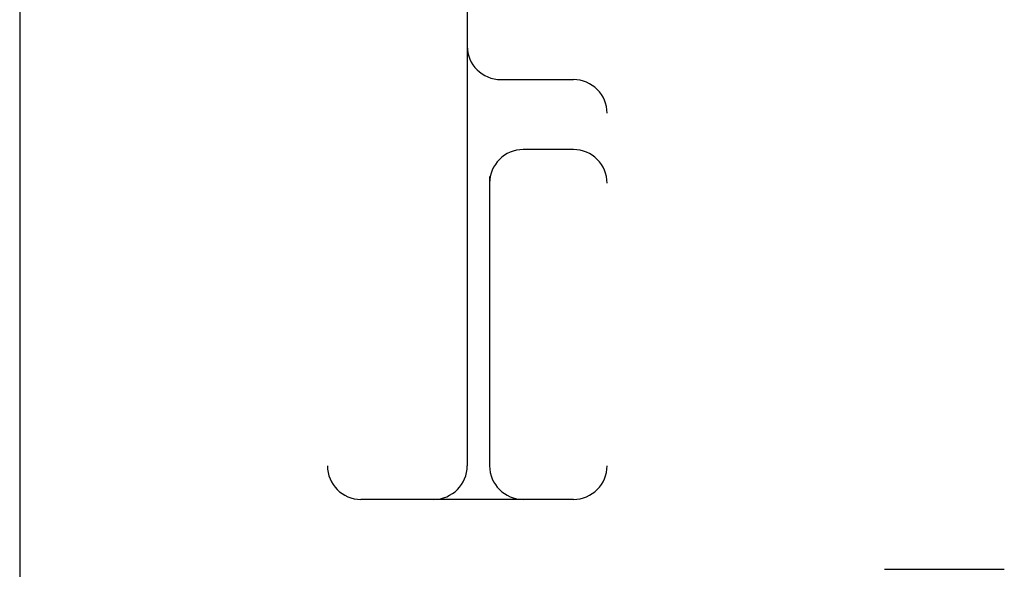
# Model space of a CAD drawing. Header units: inches. Extents: x 0 to 283, y 0 to 183.
# Tile 28 of 82: x 86.659 to 87.099, y 96.659 to 96.905. Entities that reach past the tile are written whole.
import ezdxf

# ---------------------------------------------------------------- set-up
doc = ezdxf.new("R2010")
doc.units = ezdxf.units.IN
doc.header["$LTSCALE"] = 15.583333
doc.header["$MEASUREMENT"] = 0
doc.linetypes.add('HIDDEN', pattern=[0.2, 0.1, -0.1])
doc.layers.add('DEFAULT_2', color=8, linetype='HIDDEN')

msp = doc.modelspace()

# ---------------------------------------------------------------- linework, layer by layer
at = {"layer": 'DEFAULT_2', "color": 8, "linetype": 'HIDDEN'}
for p, q in [((86.79607, 98.69056), (86.79607, 93.69056)), ((86.65857, 97.65956), (86.65857, 94.20956)), ((86.85857, 97.31556), (86.85857, 96.70556)), ((86.92107, 95.06556), (86.92107, 97.31556)), ((86.87357, 96.87806), (86.90607, 96.87806)), ((86.90607, 96.84681), (86.88357, 96.84681)), ((86.86857, 96.83476), (86.86857, 96.70556)), ((86.90607, 96.69056), (86.81107, 96.69056)), ((87.04504, 96.65931), (87.09859, 96.65931))]:
    msp.add_line(p, q, dxfattribs=at)
for centre, start, end in [((86.87357, 96.89306), 180, 270), ((86.90607, 96.86306), 0, 90), ((86.88357, 96.83181), 90, 180), ((86.90607, 96.83181), 0, 90), ((86.81107, 96.70556), 180, 270), ((86.84357, 96.70556), 270, 360), ((86.88357, 96.70556), 180, 270), ((86.90607, 96.70556), 270, 360)]:
    msp.add_arc(centre, 0.015, start, end, dxfattribs=at)

doc.saveas('drawing.dxf')
